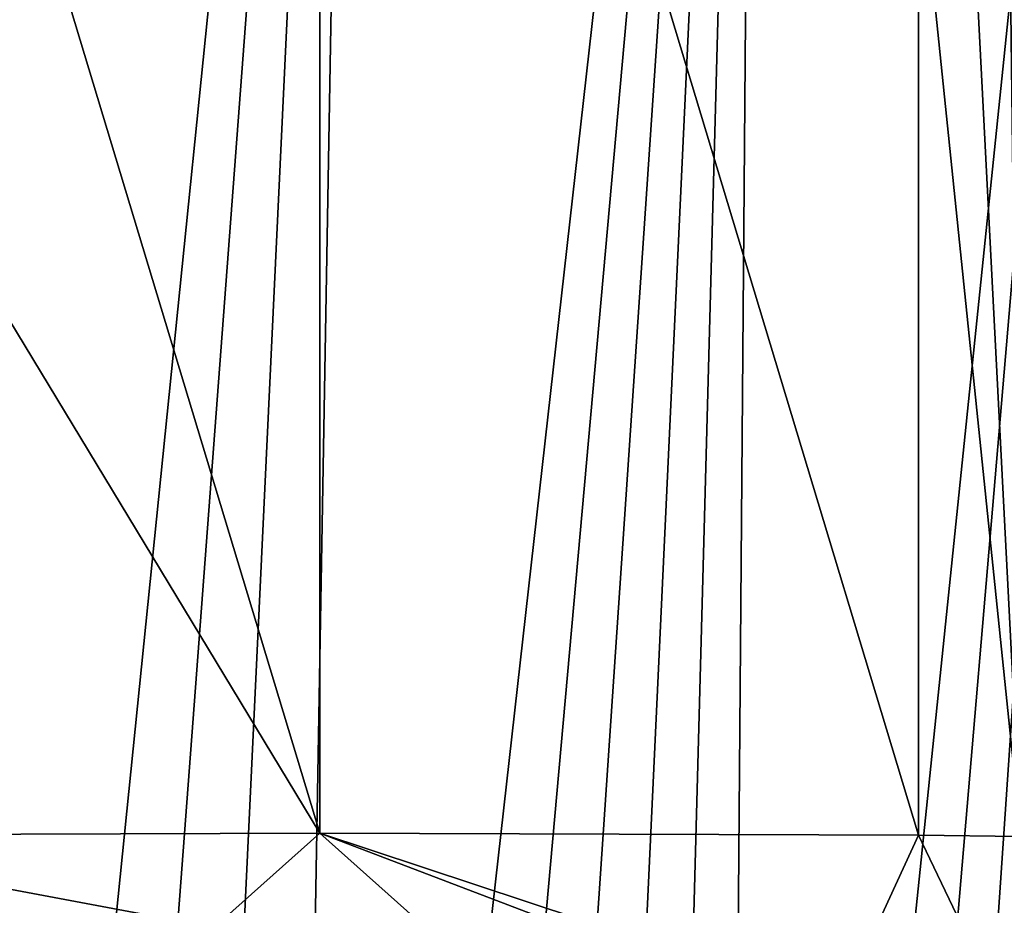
# Model space of a CAD drawing. Header units: metres. Extents: x -26 to 26, y -167 to 32.
# Tile 196 of 237: x -4 to 8, y -3 to 8. Entities that reach past the tile are written whole.
import ezdxf

# ---------------------------------------------------------------- set-up
doc = ezdxf.new("R2010")
doc.units = ezdxf.units.M
doc.layers.add('solid_12_411_043_XXX', color=7, linetype='CONTINUOUS')

msp = doc.modelspace()

# ---------------------------------------------------------------- linework, layer by layer
at = {"layer": 'solid_12_411_043_XXX'}
for points in [[(-4.764182, -25.595436, 4.15028), (-4.430605, 25.706018, 4.15028), (0.447422, 25.632776, 4.15028)], [(-3.416895, -25.624039, 4.15028), (-4.764182, -25.595436, 4.15028), (0.447422, 25.632776, 4.15028)], [(-1.979636, -25.652441, 4.15028), (-3.416895, -25.624039, 4.15028), (0.447422, 25.632776, 4.15028)], [(-0.448253, -25.680408, 4.15028), (-1.979636, -25.652441, 4.15028), (0.447422, 25.632776, 4.15028)], [(-0.448253, -25.680408, 4.15028), (0.447422, 25.632776, 4.15028), (5.325033, 25.535732, 4.15028)], [(0.730715, -25.700222, 4.15028), (-0.448253, -25.680408, 4.15028), (5.325033, 25.535732, 4.15028)], [(1.855206, -25.717909, 4.15028), (0.730715, -25.700222, 4.15028), (5.325033, 25.535732, 4.15028)], [(2.923998, -25.733356, 4.15028), (1.855206, -25.717909, 4.15028), (5.325033, 25.535732, 4.15028)], [(3.942657, -25.747084, 4.15028), (2.923998, -25.733356, 4.15028), (5.325033, 25.535732, 4.15028)], [(4.912406, -25.759211, 4.15028), (3.942657, -25.747084, 4.15028), (5.325033, 25.535732, 4.15028)], [(4.912406, -25.759211, 4.15028), (5.325033, 25.535732, 4.15028), (10.202114, 25.41493, 4.15028)], [(5.837705, -25.770113, 4.15028), (4.912406, -25.759211, 4.15028), (10.202114, 25.41493, 4.15028)], [(6.719172, -25.779846, 4.15028), (5.837705, -25.770113, 4.15028), (10.202114, 25.41493, 4.15028)], [(7.560876, -25.788496, 4.15028), (6.719172, -25.779846, 4.15028), (10.202114, 25.41493, 4.15028)], [(8.363223, -25.796, 4.15028), (7.560876, -25.788496, 4.15028), (10.202114, 25.41493, 4.15028)], [(0.000015, -2.145815, 145.86116), (0.000015, 21.959999, 9.150281), (-7.286593, 21.933828, 9.150281)], [(7.286613, -2.171198, 145.856674), (0.000015, 21.959999, 9.150281), (0.000015, -2.145815, 145.86116)], [(7.286613, 9.881604, 77.501839), (0.000015, 21.959999, 9.150281), (7.286613, -2.171198, 145.856674)], [(-7.286584, 9.881314, 77.503479), (0.000015, -2.145815, 145.86116), (-7.286593, 21.933828, 9.150281)], [(7.286613, 9.881604, 77.501839), (8.533109, -2.189984, 145.853363), (7.286622, 21.933828, 9.150281)], [(8.533109, -2.189984, 145.853363), (8.239637, 21.921923, 9.150281), (7.286622, 21.933828, 9.150281)], [(8.533109, -2.189984, 145.853363), (9.196979, 21.887344, 9.150281), (8.239637, 21.921923, 9.150281)], [(-7.286584, 9.881314, 77.503479), (-7.286584, -2.171198, 145.856674), (0.000015, -2.145815, 145.86116)], [(7.286613, 9.881604, 77.501839), (7.286613, -2.171198, 145.856674), (8.533109, -2.189984, 145.853363)], [(0.000015, -2.145815, 145.86116), (-7.286584, -2.171198, 145.856674), (-1.287215, -3.294922, 145.658539)], [(0.000015, -2.145815, 145.86116), (-1.287215, -3.294922, 145.658539), (1.287215, -3.294922, 145.658539)], [(0.000015, -2.145815, 145.86116), (1.287215, -3.294922, 145.658539), (3.841336, -3.612682, 145.602509)], [(0.000015, -2.145815, 145.86116), (3.841336, -3.612682, 145.602509), (6.334848, -4.243182, 145.491348)], [(7.286613, -2.171198, 145.856674), (0.000015, -2.145815, 145.86116), (6.334848, -4.243182, 145.491348)], [(-7.286584, -2.171198, 145.856674), (-3.841336, -3.612682, 145.602509), (-1.287215, -3.294922, 145.658539)], [(7.286613, -2.171198, 145.856674), (6.334848, -4.243182, 145.491348), (8.728457, -5.176481, 145.326782)], [(8.533109, -2.189984, 145.853363), (7.286613, -2.171198, 145.856674), (8.728457, -5.176481, 145.326782)]]:
    msp.add_3dface(points, dxfattribs=at)

doc.saveas('drawing.dxf')
